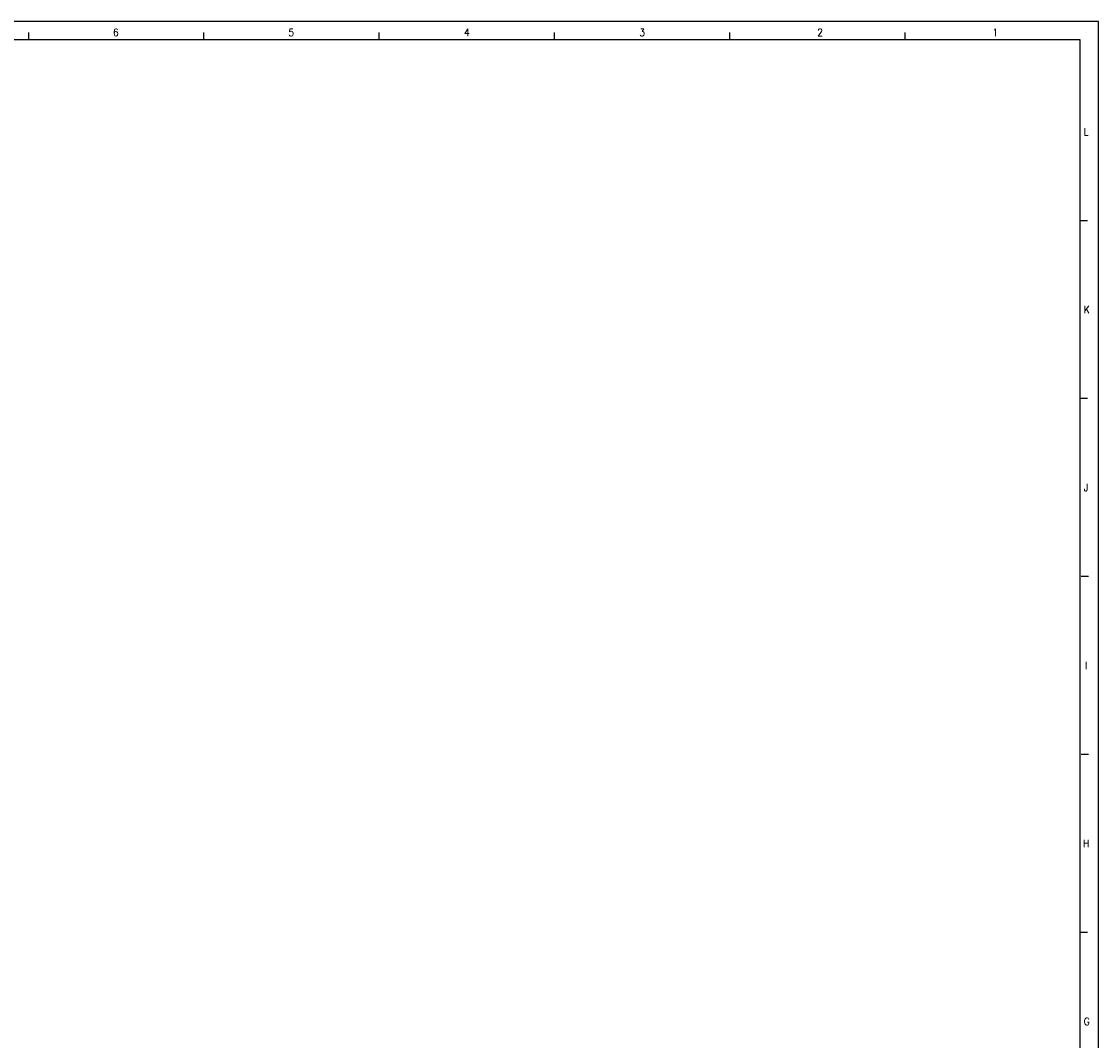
# Model space of a CAD drawing. Header units: millimetres. Extents: x -235 to 1299, y -109 to 485.
# Tile 23 of 33: x 310 to 605, y 206 to 485. Entities that reach past the tile are written whole.
import ezdxf

# ---------------------------------------------------------------- set-up
doc = ezdxf.new("R2010")
doc.units = ezdxf.units.MM
doc.layers.add('1', color=7, linetype='Continuous')
doc.styles.add('CONVERTER_11', font='txt.shx', dxfattribs={"width": 0.9})

# ---------------------------------------------------------------- blocks, each defined once
blk = doc.blocks.new('Marco_a1', base_point=(184.81, 187.78))
at = {"layer": '1', "color": 2, "linetype": 'Continuous'}
for p, q in [((604.81, 484.78), (-235.19, 484.78)), ((604.81, -109.22), (604.81, 484.78)), ((312.17, 481.78), (312.17, 479.78)), ((360.11, 481.78), (360.11, 479.78)), ((408.05, 481.78), (408.05, 479.78)), ((455.99, 481.78), (455.99, 479.78)), ((503.93, 481.78), (503.93, 479.78)), ((551.87, 481.78), (551.87, 479.78)), ((601.81, 430.31), (599.81, 430.31)), ((601.81, 381.65), (599.81, 381.65)), ((602.13, 332.98), (600.13, 332.98)), ((602.13, 284.31), (600.13, 284.31)), ((601.81, 235.65), (599.81, 235.65))]:
    blk.add_line(p, q, dxfattribs=at)
at = {"layer": '1', "color": 7, "linetype": 'Continuous'}
for p, q in [((599.81, 479.78), (-215.19, 479.78)), ((599.81, -104.22), (599.81, 479.78))]:
    blk.add_line(p, q, dxfattribs=at)
at = {"layer": '1', "color": 2, "char_height": 2, "attachment_point": 4, "line_spacing_factor": 1.20048, "style": 'CONVERTER_11'}
for s, insert in [('6', (335.32, 481.8)), ('5', (383.3, 481.8)), ('4', (431.31, 481.8)), ('3', (479.24, 481.8)), ('2', (527.9, 481.8)), ('1', (575.84, 481.8)), ('L', (600.81, 454.65)), ('K', (600.81, 405.98)), ('J', (600.81, 357.31)), ('I', (601.13, 308.65)), ('H', (600.57, 259.98)), ('G', (600.81, 211.31))]:
    blk.add_mtext(s, dxfattribs=dict(at, insert=insert))
blk = doc.blocks.new('Top', base_point=(184.81, 187.78))
blk.add_blockref('Marco_a1', (184.81, 187.78))
blk = doc.blocks.new('_dummy_frame__111', base_point=(-235.19, -174.57))
blk.add_blockref('Top', (184.81, 187.78))
blk = doc.blocks.new('_dummy_frame__112', base_point=(-346.5, -309.51))
at = {"layer": '1'}
blk.add_blockref('_dummy_frame__111', (-235.19, -174.57), dxfattribs=at)

msp = doc.modelspace()

# ---------------------------------------------------------------- block references
at = {"layer": '1'}
msp.add_blockref('_dummy_frame__112', (-346.5, -309.51), dxfattribs=at)

doc.saveas('drawing.dxf')
